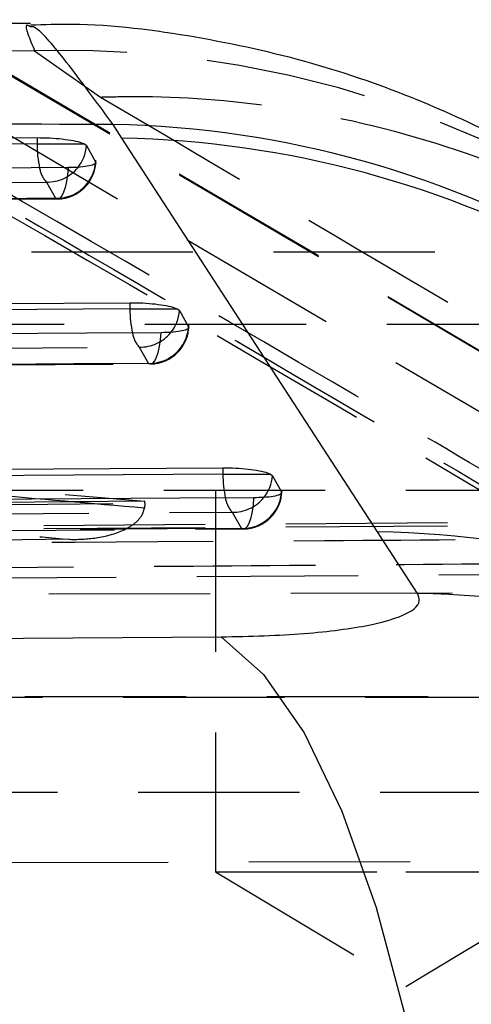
# Model space of a CAD drawing. Extents: x 50 to 374, y 9 to 288.
# Tile 10 of 22: x 94.65 to 98.2, y 36.73 to 44.48. Entities that reach past the tile are written whole.
import ezdxf

# ---------------------------------------------------------------- set-up
doc = ezdxf.new("R2010")
doc.units = 0
doc.linetypes.add('HIDDEN', pattern=[1.905, 1.27, -0.635])
doc.layers.get('0').update_dxf_attribs({"linetype": 'CONTINUOUS'})

msp = doc.modelspace()

# ---------------------------------------------------------------- linework, layer by layer
at = {"color": 7, "linetype": 'CONTINUOUS'}
for p, q in [((94.7314, 44.4476), (75.1315, 44.477)), ((95.4481, 43.5443), (95.3802, 43.6529)), ((76.6786, 43.417), (94.7818, 43.5489)), ((94.7818, 43.5489), (94.7818, 43.4992)), ((97.4624, 40.4485), (95.4481, 43.5443)), ((94.7818, 43.4992), (95.1559, 43.4992)), ((95.1559, 43.4992), (95.1712, 43.4865)), ((95.1712, 43.4865), (95.2432, 43.3588)), ((78.5946, 42.131), (95.5133, 42.2507)), ((95.5133, 42.2507), (95.5133, 42.201)), ((95.5133, 42.201), (95.8872, 42.201)), ((95.8872, 42.201), (95.9027, 42.1883)), ((95.9027, 42.1883), (95.9747, 42.0605)), ((80.5107, 40.8457), (96.2447, 40.9521)), ((96.2447, 40.9521), (96.2447, 40.9023)), ((96.2447, 40.9023), (96.6184, 40.9023)), ((96.6184, 40.9023), (96.6341, 40.8895)), ((96.6341, 40.8895), (96.7061, 40.7617)), ((97.7763, 39.964), (97.4624, 40.4485))]:
    msp.add_line(p, q, dxfattribs=at)
at = {"color": 7, "linetype": 'HIDDEN'}
for p, q in [((94.2536, 44.2345), (94.7632, 44.2328)), ((94.2596, 44.2316), (100.6449, 40.4729)), ((94.7632, 44.2328), (95.281, 43.8685)), ((94.2596, 44.2227), (100.6449, 40.4715)), ((100.3423, 40.1682), (93.9646, 43.9195)), ((94.8554, 43.1994), (94.9274, 43.0717)), ((76.9563, 42.9369), (94.9429, 43.0678)), ((99.8187, 42.6486), (92.6756, 42.6486)), ((100.7092, 42.0779), (92.2825, 42.0779)), ((95.5868, 41.9012), (95.6588, 41.7735)), ((78.8723, 41.6511), (95.6743, 41.7698)), ((93.1042, 40.9062), (95.629, 40.689)), ((100.8601, 40.7736), (94.5101, 40.7736)), ((96.1851, 40.7736), (96.1851, 37.7736)), ((95.629, 40.689), (94.1088, 40.6741)), ((95.629, 40.6738), (95.6265, 40.6339)), ((95.629, 40.6738), (95.629, 40.689)), ((96.3181, 40.6026), (96.3901, 40.4748)), ((87.2162, 40.4409), (98.837, 40.5278)), ((80.7882, 40.366), (96.4057, 40.4713)), ((87.2162, 40.4181), (98.837, 40.5024)), ((86.5154, 40.0344), (99.9335, 40.1216)), ((101.8596, 39.9727), (86.5913, 39.9401)), ((89.7451, 39.1486), (105.4494, 39.1486)), ((105.4797, 39.1499), (91.3465, 39.1499)), ((108.277, 38.3973), (92.6747, 38.3973)), ((108.2779, 38.3986), (92.6756, 38.3986)), ((86.9239, 37.8289), (102.1889, 37.8657)), ((96.1851, 37.7736), (97.6851, 37.7736)), ((96.1851, 37.7736), (97.6851, 36.8723)), ((97.6851, 37.7736), (99.1851, 37.7736)), ((97.6851, 36.8723), (99.1851, 37.7736))]:
    msp.add_line(p, q, dxfattribs=at)
at = {"color": 8, "linetype": 'CONTINUOUS'}
msp.add_line((96.7054, 40.7528), (96.7061, 40.7617), dxfattribs=at)
at = {"color": 7, "linetype": 'CONTINUOUS', "flags": 128}
for points in [[(94.7818, 43.4992), (85.762, 43.4334), (76.6786, 43.3674)], [(95.0264, 43.313), (94.4428, 43.3087), (92.1082, 43.2918), (82.7697, 43.224), (77.0398, 43.1825)], [(95.5133, 42.201), (87.0857, 42.1413), (78.5946, 42.0814)], [(95.7578, 42.0147), (95.1742, 42.0106), (92.8396, 41.9941), (83.5011, 41.9285), (78.9558, 41.8966)], [(96.2447, 40.9023), (88.4095, 40.8494), (80.5107, 40.7961)], [(96.4893, 40.716), (95.9056, 40.7121), (93.571, 40.6964), (84.2325, 40.6339), (80.8718, 40.6114)], [(83.6681, 39.5369), (90.003, 39.5795), (96.2312, 39.6215)], [(96.2312, 39.6215), (96.5653, 39.3261), (96.8844, 38.8658), (97.1817, 38.2504), (97.4508, 37.493), (97.6859, 36.61), (97.8821, 35.6201), (98.0351, 34.5448), (98.1417, 33.4069), (98.1995, 32.2309)]]:
    msp.add_lwpolyline(points, dxfattribs=at)
at = {"color": 7, "linetype": 'HIDDEN', "flags": 128}
for points in [[(95.0264, 43.313), (95.022, 43.2563), (95.0145, 43.204), (95.0042, 43.1581), (94.9915, 43.1201), (94.9769, 43.0916), (94.961, 43.0737), (94.9442, 43.067), (94.9274, 43.0717)], [(76.7522, 43.0677), (77.3359, 43.0719), (79.6705, 43.0889), (89.0089, 43.1568), (94.8554, 43.1994)], [(94.9274, 43.0717), (94.3437, 43.0674), (92.0091, 43.0505), (82.6707, 42.9826), (76.9408, 42.9411)], [(95.6588, 41.7735), (95.6756, 41.7687), (95.6923, 41.7754), (95.7083, 41.7934), (95.7229, 41.8219), (95.7356, 41.8598), (95.7459, 41.9058), (95.7534, 41.9581), (95.7578, 42.0147)], [(78.6682, 41.7817), (79.2518, 41.7858), (81.5864, 41.8023), (90.9249, 41.8682), (95.5868, 41.9012)], [(95.6588, 41.7735), (95.0751, 41.7693), (92.7405, 41.7529), (83.4021, 41.6871), (78.8568, 41.6552)], [(94.1088, 40.6585), (94.866, 40.666), (95.629, 40.6738)], [(96.3901, 40.4748), (96.407, 40.4701), (96.4237, 40.4768), (96.4396, 40.4947), (96.4542, 40.5232), (96.4669, 40.5611), (96.4773, 40.6071), (96.4848, 40.6594), (96.4893, 40.716)], [(80.5841, 40.4964), (81.1678, 40.5003), (83.5024, 40.516), (92.8408, 40.5791), (96.3181, 40.6026)], [(96.3901, 40.4748), (95.8065, 40.4709), (93.4719, 40.4551), (84.1334, 40.3924), (80.7727, 40.3699)], [(95.0358, 40.3892), (94.4817, 40.3836), (94.2081, 40.3808)]]:
    msp.add_lwpolyline(points, dxfattribs=at)
at = {"color": 7, "linetype": 'HIDDEN'}
for centre, radius, start, end in [((94.9977, 36.211), 8.0252, 45.68602, 91.67483), ((95.0122, 43.3434), 0.2128, 189.4092, 222.55073), ((94.8631, 43.5093), 0.3099, 268.58032, 320.56207), ((94.9359, 43.3796), 0.308, 268.41999, 356.11955), ((94.9407, 43.3714), 0.3045, 270.41696, 0), ((95.6673, 42.0814), 0.308, 268.40761, 356.10606), ((95.6722, 42.0732), 0.3045, 270.40442, 0), ((95.7301, 42.0385), 0.1985, 188.23979, 223.75859), ((95.5946, 42.211), 0.3099, 268.56339, 320.40313), ((96.3987, 40.7828), 0.3082, 268.39953, 354.40367), ((96.4036, 40.7745), 0.3045, 270.38588, 0), ((96.4615, 40.7399), 0.1985, 188.23402, 223.73784), ((96.326, 40.9124), 0.3099, 268.54585, 320.37402)]:
    msp.add_arc(centre, radius, start, end, dxfattribs=at)
at = {"color": 8, "linetype": 'CONTINUOUS'}
for centre, radius, start, end in [((95.2243, 35.753), 7.9015, 31.1127, 88.86955), ((95.3043, 35.6643), 7.8813, 33.14484, 88.95496), ((95.6606, 43.4969), 0.8787, 179.85031, 192.3735), ((94.8683, 43.5055), 0.3035, 320.48149, 356.40812), ((96.3913, 42.1984), 0.878, 179.8361, 192.38827), ((95.5997, 42.2074), 0.3036, 320.31848, 356.39178), ((97.1229, 40.8996), 0.8782, 179.82086, 192.37293), ((96.3311, 40.9087), 0.3036, 320.28826, 356.37261), ((97.3134, 32.5691), 7.8809, 33.12772, 88.91669), ((97.6241, 32.0819), 7.8835, 32.79767, 88.894)]:
    msp.add_arc(centre, radius, start, end, dxfattribs=at)
at = {"color": 7, "linetype": 'HIDDEN'}
for points, knots in [([(94.7313, 44.4208), (94.7182, 44.4284), (94.6695, 44.4567), (94.7236, 44.3274), (94.7632, 44.2328)], [0, 0, 0, 0, 0.268687, 1, 1, 1, 1]), ([(98.9527, 40.541), (98.9353, 40.5513), (98.7984, 40.6322), (98.1838, 40.995), (96.1374, 42.1958), (94.2128, 43.3082), (92.7653, 44.1448)], [0, 0, 0, 0, 0.008431, 0.0663, 0.297778, 1, 1, 1, 1]), ([(92.9004, 43.8995), (93.1047, 43.7817), (95.0822, 42.641), (97.1493, 41.4486), (99.0117, 40.3341), (99.0986, 40.2822)], [0, 0, 0, 0, 0.098936, 0.95799, 1, 1, 1, 1]), ([(93.0439, 43.8691), (94.0845, 43.2671), (96.1534, 42.0702), (98.2237, 40.8487), (99.2527, 40.2416)], [0, 0, 0, 0, 0.502927, 1, 1, 1, 1]), ([(95.281, 43.8685), (95.3477, 43.8701), (95.7889, 43.8805), (96.6825, 43.8224), (97.9284, 43.5386), (99.137, 43.0607), (99.8333, 42.5878), (100.157, 42.3679)], [0, 0, 0, 0, 0.038407, 0.254273, 0.514228, 0.774184, 1, 1, 1, 1]), ([(95.281, 43.8685), (96.2589, 43.2913), (98.113, 42.197), (100.0058, 41.0746), (100.9003, 40.5443)], [0, 0, 0, 0, 0.527435, 1, 1, 1, 1]), ([(95.6265, 40.6339), (95.209, 40.6704), (94.3657, 40.7442), (93.5382, 40.8129), (93.1042, 40.8507), (93.1041, 40.8507)], [0, 0, 0, 0, 0.494996, 0.999967, 1, 1, 1, 1]), ([(95.0358, 40.3892), (95.037, 40.3891), (95.1126, 40.3869), (95.2647, 40.3962), (95.4489, 40.4457), (95.5634, 40.5199), (95.6131, 40.5797), (95.6225, 40.6177), (95.6265, 40.6339)], [0, 0, 0, 0, 0.005215, 0.333479, 0.671853, 0.835888, 0.929741, 1, 1, 1, 1]), ([(92.9056, 40.5717), (93.3302, 40.5357), (94.0403, 40.4756), (94.7504, 40.4139), (95.0358, 40.3892)], [0, 0, 0, 0, 0.597985, 1, 1, 1, 1]), ([(99.9774, 40.397), (99.8033, 40.3958), (98.8252, 40.3889), (94.3522, 40.3584), (90.0534, 40.3337), (86.5586, 40.3137)], [0, 0, 0, 0, 0.0389186, 0.2186605, 1, 1, 1, 1]), ([(98.8784, 40.199), (98.6774, 40.1974), (97.6725, 40.1893), (93.7988, 40.1588), (90.1262, 40.1339), (87.2574, 40.1145)], [0, 0, 0, 0, 0.051886, 0.259428, 1, 1, 1, 1])]:
    msp.add_open_spline(points, degree=3, knots=knots, dxfattribs=at)
at = {"color": 8, "linetype": 'CONTINUOUS'}
msp.add_open_spline([(95.3802, 43.6529), (95.2498, 43.8301), (94.9892, 44.1845), (94.7782, 44.4255), (94.7446, 44.4221), (94.7313, 44.4208)], degree=3, knots=[0, 0, 0, 0, 0.377568, 0.755141, 1, 1, 1, 1], dxfattribs=at)
at = {"color": 7, "linetype": 'CONTINUOUS'}
for points, knots in [([(100.6031, 41.9542), (100.5409, 42.0149), (100.4159, 42.137), (100.1687, 42.3611), (99.8651, 42.6169), (99.4932, 42.9011), (99.0313, 43.2127), (98.4573, 43.5426), (97.7559, 43.8679), (96.9348, 44.154), (96.0221, 44.3534), (95.2755, 44.4507), (94.8401, 44.4372), (94.7317, 44.4338)], [0, 0, 0, 0, 0.094562, 0.190276, 0.274763, 0.354711, 0.434855, 0.521705, 0.619833, 0.728089, 0.842523, 0.96079, 1, 1, 1, 1]), ([(95.3802, 43.6529), (92.3901, 43.6585), (85.8133, 43.6707), (79.2381, 43.6816), (75.6523, 43.6876)], [0, 0, 0, 0, 0.4546368, 1, 1, 1, 1]), ([(94.7818, 43.5489), (94.8152, 43.5485), (94.8818, 43.5478), (94.983, 43.5393), (95.0706, 43.5262), (95.1281, 43.5119), (95.1485, 43.5025), (95.1559, 43.4992)], [0, 0, 0, 0, 0.217383, 0.4347192, 0.6534282, 0.8753313, 1, 1, 1, 1]), ([(95.2447, 43.3535), (95.2447, 43.3535), (95.2463, 43.3475), (95.232, 43.3363), (95.1822, 43.323), (95.1095, 43.3148), (95.052, 43.3135), (95.0264, 43.313)], [0, 0, 0, 0, 0.001129, 0.263972, 0.526814, 0.789639, 1, 1, 1, 1]), ([(95.5133, 42.2507), (95.5466, 42.2504), (95.6133, 42.2496), (95.7144, 42.2411), (95.8021, 42.228), (95.8595, 42.2137), (95.8799, 42.2043), (95.8872, 42.201)], [0, 0, 0, 0, 0.217559, 0.435072, 0.653946, 0.876054, 1, 1, 1, 1]), ([(95.9761, 42.0552), (95.9761, 42.0552), (95.9776, 42.0494), (95.9636, 42.038), (95.9138, 42.0248), (95.8412, 42.0165), (95.7835, 42.0153), (95.7578, 42.0147)], [0, 0, 0, 0, 0.0006612, 0.2633607, 0.5260723, 0.7887835, 1, 1, 1, 1]), ([(96.2447, 40.9521), (96.2781, 40.9518), (96.3447, 40.951), (96.4459, 40.9424), (96.5335, 40.9293), (96.5908, 40.915), (96.6112, 40.9057), (96.6184, 40.9023)], [0, 0, 0, 0, 0.217804, 0.435567, 0.65471, 0.877056, 1, 1, 1, 1]), ([(96.7061, 40.7617), (96.7068, 40.7599), (96.7098, 40.7523), (96.6958, 40.7394), (96.6455, 40.7261), (96.573, 40.7178), (96.5152, 40.7166), (96.4893, 40.716)], [0, 0, 0, 0, 0.071513, 0.315246, 0.55899, 0.802702, 1, 1, 1, 1]), ([(96.2312, 39.6215), (96.4586, 39.6267), (96.687, 39.632), (97.08, 39.6636), (97.3745, 39.7023), (97.6926, 39.7908), (97.8105, 39.8792), (97.7841, 39.9446), (97.7763, 39.964)], [0, 0, 0, 0, 0.235156, 0.236246, 0.472331, 0.635246, 0.89162, 1, 1, 1, 1])]:
    msp.add_open_spline(points, degree=3, knots=knots, dxfattribs=at)

doc.saveas('drawing.dxf')
